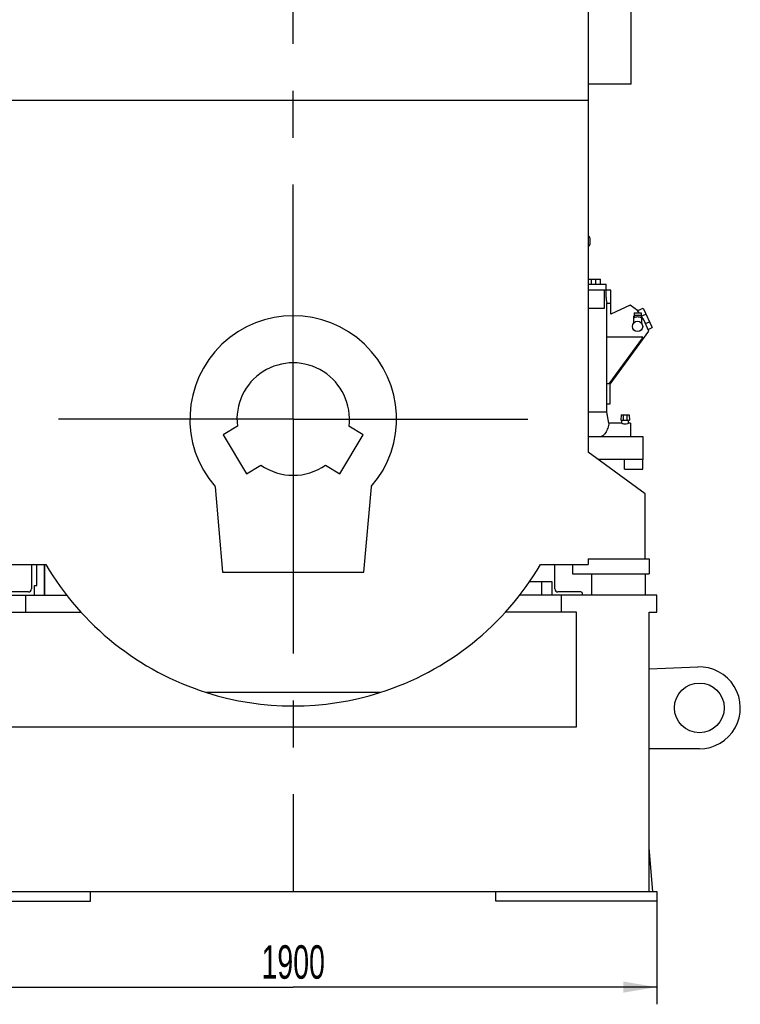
# Model space of a CAD drawing. Header units: millimetres. Extents: x 0 to 1189, y 0 to 841.
# Tile 18 of 147: x 171 to 247, y 207 to 310. Entities that reach past the tile are written whole.
import ezdxf
from ezdxf.enums import TextEntityAlignment as Align

# ---------------------------------------------------------------- set-up
doc = ezdxf.new("R2010")
doc.units = ezdxf.units.MM
doc.header["$LTSCALE"] = 65.395
doc.linetypes.add('CENTER', pattern=[0.6, 0.375, -0.075, 0.075, -0.075])
doc.layers.get('0').update_dxf_attribs({"linetype": 'CONTINUOUS'})
for name, color, linetype in [('0006_725700_27_SIMPLE1_X_PBL519', 7, 'CONTINUOUS'), ('25007_040000_IMO-2_SKL_PBL561', 7, 'CONTINUOUS'), ('25007_040000_IMO-2_SKL_PBL562', 7, 'CONTINUOUS'), ('25007_040000_IMO-2_SKL_PBL564', 7, 'CONTINUOUS'), ('25007_040000_IMO-2_SKL_PBL565', 7, 'CONTINUOUS'), ('25007_040000_IMO-2_SKL_PBL566', 7, 'CONTINUOUS'), ('25007_040000_IMO-2_SKL_PBL567', 7, 'CONTINUOUS'), ('25007_040000_TLKGS_KS_V_ABL510', 7, 'CONTINUOUS'), ('25007_041000_TLKGS_KS_V_ABL511', 7, 'CONTINUOUS'), ('25007_060000_TLKGS_KGS_V_ABL506', 7, 'CONTINUOUS'), ('25007_061000_TLKGS_KGS_V_ABL507', 7, 'CONTINUOUS'), ('25087_000000_IMO-2_SKL_PBL523', 7, 'CONTINUOUS'), ('25087_000000_IMO-2_SKL_PBL554', 7, 'CONTINUOUS'), ('25087_000000_IMO-2_SKL_PBL557', 7, 'CONTINUOUS'), ('25087_000000_IMO-2_SKL_PBL559', 7, 'CONTINUOUS'), ('25087_000000_IMO-2_SKL_PBL560', 7, 'CONTINUOUS'), ('25087_000000_IMO-2_SKL_PBL568', 7, 'CONTINUOUS'), ('25087_000000_IMO-2_SKL_PBL570', 7, 'CONTINUOUS'), ('25087_030000_TLKGS_V_ABL498', 7, 'CONTINUOUS'), ('25087_100000_TLKGS_V_ABL550', 7, 'CONTINUOUS'), ('25087_700000_TLKGS_V_ABL499', 7, 'CONTINUOUS'), ('25087_800000_TLKGS_V_ABL555', 7, 'CONTINUOUS'), ('8M25C_GENSET_GENERATOR_ABL502', 7, 'CONTINUOUS'), ('8M25C_GENSET_SCHUTZHAUBE_ABL504', 7, 'CONTINUOUS'), ('rechts_3_VBL489', 7, 'CONTINUOUS')]:
    doc.layers.add(name, color=color, linetype=linetype)
doc.styles.get("Standard").update_dxf_attribs({"font": 'txt', "width": 0.6})
doc.dimstyles.new('DIMSTYLE_4', dxfattribs={"dimtxt": 3.5, "dimasz": 3.5, "dimexe": 1.8, "dimexo": 0, "dimgap": 0.875, "dimtad": 1, "dimlfac": 25, "dimdsep": 46, "dimtxsty": 'STANDARD', "dimblk": '_FILLED', "dimblk1": '_FILLED', "dimblk2": '_FILLED', "dimcen": 0.09, "dimadec": 0, "dimazin": 0, "dimtp": 1.2, "dimtm": 1.2, "dimtfac": 1, "dimtofl": 0, "dimtmove": 0, "dimatfit": 3, "dimldrblk": '_FILLED', "dimfxl": 1, "dimtolj": 1, "dimarcsym": 0})

# ---------------------------------------------------------------- blocks, each defined once
blk = doc.blocks.new('_FILLED')
at = {"color": 0, "linetype": 'BYBLOCK'}
blk.add_solid([(0, 0), (-1, 0.167), (-1, -0.167)], dxfattribs=at)
blk = doc.blocks.new('*D31')
at = {"color": 2, "linetype": 'CONTINUOUS'}
for p, q in [((162, 217.6), (162, 206.8)), ((238, 217.6), (238, 206.8)), ((162, 208.6), (200, 208.6)), ((238, 208.6), (200, 208.6))]:
    blk.add_line(p, q, dxfattribs=at)
at = {"color": 2, "linetype": 'CONTINUOUS', "xscale": 3.5, "yscale": 3.5, "zscale": 3.5, "rotation": 180}
blk.add_blockref('_FILLED', (162, 208.6), dxfattribs=at)
at = {"color": 2, "linetype": 'CONTINUOUS', "xscale": 3.5, "yscale": 3.5, "zscale": 3.5}
blk.add_blockref('_FILLED', (238, 208.6), dxfattribs=at)
at = {"color": 2, "linetype": 'CONTINUOUS', "width": 0.636905}
blk.add_text('1900', height=3.5, dxfattribs=at).set_placement((200, 209.475), align=Align.CENTER)
blk = doc.blocks.new('8M25C_GENSET_STD_GRUNDRAHMEN_T1_PBL491', base_point=(200, 233.6))
at = {"layer": '8M25C_GENSET_STD_GRUNDRAHMEN_T1_PBL491', "color": 7, "linetype": 'CONTINUOUS'}
for p, q in [((162, 249.6), (176.32, 249.6)), ((172, 249.6), (172, 247.8)), ((238, 249.6), (223.68, 249.6)), ((228, 249.6), (228, 247.8)), ((238, 247.8), (238, 249.6)), ((170.4, 247.8), (177.82, 247.8)), ((229.6, 247.8), (222.18, 247.8)), ((229.6, 235.8), (229.6, 247.8)), ((237.2, 247.8), (238, 247.8)), ((237.2, 218.6), (237.2, 247.8)), ((237.2, 241.87), (242.29, 242.08)), ((170.4, 235.8), (229.6, 235.8)), ((242.46, 233.52), (237.2, 233.52)), ((237.6, 218.6), (237.2, 223.17)), ((162, 218.6), (238, 218.6)), ((178.8, 217.6), (178.8, 218.6)), ((221.2, 217.6), (221.2, 218.6)), ((238, 218.6), (238, 217.6)), ((162, 217.6), (178.8, 217.6)), ((238, 217.6), (221.2, 217.6))]:
    blk.add_line(p, q, dxfattribs=at)
blk.add_circle((242.46, 237.8), 2.6, dxfattribs=at)
blk.add_arc((242.46, 237.8), 4.28, 270, 92.3124, dxfattribs=at)
blk = doc.blocks.new('25087_000000_IMO-2_SKL_PBL560', base_point=(200, 251.2))
at = {"layer": '25087_000000_IMO-2_SKL_PBL560', "color": 40, "linetype": 'CONTINUOUS'}
for p, q in [((174, 249.6), (174, 252.8)), ((226, 249.6), (226, 251))]:
    blk.add_line(p, q, dxfattribs=at)
blk = doc.blocks.new('8M25C_GENSET_STD_GRUNDRAHMEN_ABL490', base_point=(200, 235.2))
at = {"layer": '25087_000000_IMO-2_SKL_PBL560'}
blk.add_blockref('25087_000000_IMO-2_SKL_PBL560', (200, 251.2), dxfattribs=at)
at = {"layer": '8M25C_GENSET_STD_GRUNDRAHMEN_T1_PBL491'}
blk.add_blockref('8M25C_GENSET_STD_GRUNDRAHMEN_T1_PBL491', (200, 233.6), dxfattribs=at)
blk = doc.blocks.new('25087_000000_IMO-2_SKL_PBL568', base_point=(200, 251.2))
at = {"layer": '25087_000000_IMO-2_SKL_PBL568', "color": 40, "linetype": 'CONTINUOUS'}
for p, q in [((174, 249.6), (174, 252.8)), ((226, 249.6), (226, 251))]:
    blk.add_line(p, q, dxfattribs=at)
blk = doc.blocks.new('25087_727000_27_SIMPLE1_B_ABL500', base_point=(187.48, 307.39))
at = {"layer": '25087_000000_IMO-2_SKL_PBL568'}
blk.add_blockref('25087_000000_IMO-2_SKL_PBL568', (200, 251.2), dxfattribs=at)
blk = doc.blocks.new('25087_700000_TLKGS_V_ABL499', base_point=(187.48, 307.39))
at = {"layer": '25087_727000_27_SIMPLE1_B_ABL500'}
blk.add_blockref('25087_727000_27_SIMPLE1_B_ABL500', (187.48, 307.39), dxfattribs=at)
blk = doc.blocks.new('25087_111000_21_SIMPLE1_T1_A_PBL552', base_point=(200, 251.2))
at = {"layer": '25087_111000_21_SIMPLE1_T1_A_PBL552', "color": 7, "linetype": 'CONTINUOUS'}
for p, q in [((174, 252.8), (174, 249.6)), ((226, 249.6), (226, 251))]:
    blk.add_line(p, q, dxfattribs=at)
blk = doc.blocks.new('25087_000000_IMO-2_SKL_PBL554', base_point=(200, 251.2))
at = {"layer": '25087_000000_IMO-2_SKL_PBL554', "color": 40, "linetype": 'CONTINUOUS'}
for p, q in [((174, 249.6), (174, 252.8)), ((226, 249.6), (226, 251))]:
    blk.add_line(p, q, dxfattribs=at)
blk = doc.blocks.new('25087_111000_21_SIMPLE1_A_ABL551', base_point=(200, 251.2))
at = {"layer": '25087_000000_IMO-2_SKL_PBL554'}
blk.add_blockref('25087_000000_IMO-2_SKL_PBL554', (200, 251.2), dxfattribs=at)
at = {"layer": '25087_111000_21_SIMPLE1_T1_A_PBL552'}
blk.add_blockref('25087_111000_21_SIMPLE1_T1_A_PBL552', (200, 251.2), dxfattribs=at)
blk = doc.blocks.new('25087_000000_IMO-2_SKL_PBL559', base_point=(200, 251.2))
at = {"layer": '25087_000000_IMO-2_SKL_PBL559', "color": 40, "linetype": 'CONTINUOUS'}
for p, q in [((174, 249.6), (174, 252.8)), ((226, 249.6), (226, 251))]:
    blk.add_line(p, q, dxfattribs=at)
blk = doc.blocks.new('25087_111200_24_SIMPLE1_X_ABL558', base_point=(200, 251.2))
at = {"layer": '25087_000000_IMO-2_SKL_PBL559'}
blk.add_blockref('25087_000000_IMO-2_SKL_PBL559', (200, 251.2), dxfattribs=at)
blk = doc.blocks.new('25087_000000_IMO-2_SKL_PBL570', base_point=(200, 251.2))
at = {"layer": '25087_000000_IMO-2_SKL_PBL570', "color": 40, "linetype": 'CONTINUOUS'}
for p, q in [((174, 249.6), (174, 252.8)), ((226, 249.6), (226, 251))]:
    blk.add_line(p, q, dxfattribs=at)
blk = doc.blocks.new('25087_122000_01_SIMPLE1_D_ABL569', base_point=(200, 251.2))
at = {"layer": '25087_000000_IMO-2_SKL_PBL570'}
blk.add_blockref('25087_000000_IMO-2_SKL_PBL570', (200, 251.2), dxfattribs=at)
blk = doc.blocks.new('25087_100000_TLKGS_V_ABL550', base_point=(200, 251.2))
at = {"layer": '25087_111000_21_SIMPLE1_A_ABL551'}
blk.add_blockref('25087_111000_21_SIMPLE1_A_ABL551', (200, 251.2), dxfattribs=at)
at = {"layer": '25087_111200_24_SIMPLE1_X_ABL558'}
blk.add_blockref('25087_111200_24_SIMPLE1_X_ABL558', (200, 251.2), dxfattribs=at)
at = {"layer": '25087_122000_01_SIMPLE1_D_ABL569'}
blk.add_blockref('25087_122000_01_SIMPLE1_D_ABL569', (200, 251.2), dxfattribs=at)
blk = doc.blocks.new('25087_000000_IMO-2_SKL_PBL557', base_point=(200, 251.2))
at = {"layer": '25087_000000_IMO-2_SKL_PBL557', "color": 40, "linetype": 'CONTINUOUS'}
for p, q in [((174, 249.6), (174, 252.8)), ((226, 249.6), (226, 251))]:
    blk.add_line(p, q, dxfattribs=at)
blk = doc.blocks.new('25087_832000_02_SIMPLE1_B_ABL556', base_point=(200, 251.2))
at = {"layer": '25087_000000_IMO-2_SKL_PBL557'}
blk.add_blockref('25087_000000_IMO-2_SKL_PBL557', (200, 251.2), dxfattribs=at)
blk = doc.blocks.new('25087_800000_TLKGS_V_ABL555', base_point=(200, 251.2))
at = {"layer": '25087_832000_02_SIMPLE1_B_ABL556'}
blk.add_blockref('25087_832000_02_SIMPLE1_B_ABL556', (200, 251.2), dxfattribs=at)
blk = doc.blocks.new('25087_030000_TLKGS_V_ABL498', base_point=(187.4798, 307.393))
at = {"layer": '25087_100000_TLKGS_V_ABL550'}
blk.add_blockref('25087_100000_TLKGS_V_ABL550', (200, 251.2), dxfattribs=at)
at = {"layer": '25087_700000_TLKGS_V_ABL499'}
blk.add_blockref('25087_700000_TLKGS_V_ABL499', (187.4798, 307.393), dxfattribs=at)
at = {"layer": '25087_800000_TLKGS_V_ABL555'}
blk.add_blockref('25087_800000_TLKGS_V_ABL555', (200, 251.2), dxfattribs=at)
blk = doc.blocks.new('25007_766000_04_SIMPLE1_T2_X_PBL509', base_point=(235.6, 263.26))
at = {"layer": '25007_766000_04_SIMPLE1_T2_X_PBL509', "color": 7, "linetype": 'CONTINUOUS'}
for p, q in [((234.634, 262.76), (234.634, 263.76)), ((236.566, 262.76), (236.566, 263.76)), ((234.634, 262.76), (236.566, 262.76))]:
    blk.add_line(p, q, dxfattribs=at)
blk = doc.blocks.new('25007_766000_04_SIMPLE1_T1_X_PBL514', base_point=(234.18, 275.43))
at = {"layer": '25007_766000_04_SIMPLE1_T1_X_PBL514', "color": 7, "linetype": 'CONTINUOUS'}
for p, q in [((230.84, 287.1), (230.89, 287.1)), ((230.84, 286.1), (230.89, 286.1)), ((230.84, 282.62), (232.13, 282.62)), ((231.2, 282.12), (231.2, 282.62)), ((231.65, 282.12), (231.65, 282.62)), ((232.13, 282.12), (232.13, 282.62)), ((230.84, 282.12), (232.72, 282.12)), ((233.2, 281.48), (230.84, 281.48)), ((232.5, 281.48), (232.5, 279.56)), ((232.7, 281.48), (232.7, 280.76)), ((232.72, 281.48), (232.72, 282.12)), ((233.2, 278.97), (233.2, 281.48)), ((232.8, 280.12), (233.2, 280.12)), ((232.8, 268.71), (232.8, 280.12)), ((232.5, 279.56), (230.84, 279.56)), ((235.23, 279.91), (233.2, 278.97)), ((236.01, 279.37), (235.23, 279.91)), ((235.64, 279.11), (236.36, 279.11)), ((235.64, 279.11), (235.64, 278.58)), ((236.17, 279.11), (236.01, 279.37)), ((236.03, 279.34), (236.57, 279.59)), ((236.36, 279.11), (236.36, 278.58)), ((236.57, 279.59), (237.52, 277.56)), ((235.59, 278.75), (235.64, 278.75)), ((235.59, 278.75), (235.59, 278.06)), ((235.59, 278.06), (235.6, 278.06)), ((235.64, 278.85), (236.36, 278.85)), ((236.41, 278.75), (236.36, 278.82)), ((236.41, 278.75), (236.36, 278.75)), ((236.39, 278.77), (236.86, 278.98)), ((236.41, 278.06), (236.4, 278.06)), ((236.41, 278.75), (236.41, 278.06)), ((236.64, 278.39), (236.41, 278.74)), ((237.19, 277.21), (236.64, 278.39)), ((236.83, 277.98), (237.24, 278.17)), ((233.12, 271.66), (237.19, 277.21)), ((237.11, 277.37), (237.52, 277.56)), ((232.8, 276.61), (236.45, 276.61)), ((236.51, 276.48), (233, 271.7)), ((233, 271.7), (232.8, 271.7)), ((233.12, 269.6), (233.12, 271.66)), ((232.8, 269.6), (233.12, 269.6)), ((232.8, 268.71), (230.84, 268.71)), ((233, 267.58), (232.8, 268.71)), ((233, 267.58), (232.83, 268.54)), ((234.28, 268.44), (234.26, 267.88)), ((234.26, 267.88), (235.14, 267.88)), ((234.28, 268.44), (235.12, 268.44)), ((234.36, 267.58), (234.36, 267.88)), ((234.48, 268.44), (234.48, 267.88)), ((234.92, 267.88), (234.92, 268.44)), ((235.04, 267.58), (235.04, 267.88)), ((235.12, 268.44), (235.14, 267.88)), ((234.36, 267.58), (233, 267.58)), ((235.25, 267.58), (235.04, 267.58)), ((235.25, 267.58), (235.25, 266.16)), ((236.6, 266.16), (230.84, 266.16)), ((236.6, 263.76), (236.6, 266.16)), ((236.6, 263.76), (231.9, 263.76))]:
    blk.add_line(p, q, dxfattribs=at)
blk.add_circle((236, 277.69), 0.54, dxfattribs=at)
blk.add_arc((236.45, 276.53), 0.0806, 323.7126, 90, dxfattribs=at)
blk.add_ellipse((236, 278.49), major_axis=(0.41, 0), ratio=0.466669, start_param=0.499027, end_param=2.642566, dxfattribs=at)
for points, knots in [([(230.89, 287.1), (230.89, 287.1), (230.87, 287.09), (230.85, 287.08), (230.84, 287.07)], [0, 0, 0, 0, 0.223913, 1, 1, 1, 1]), ([(230.89, 286.1), (230.92, 286.1), (230.96, 286.13), (230.99, 286.18), (231.02, 286.27), (231.05, 286.41), (231.06, 286.6), (231.05, 286.78), (231.02, 286.92), (230.99, 287.01), (230.96, 287.06), (230.92, 287.1), (230.89, 287.1)], [0, 0, 0, 0, 0.066155, 0.115182, 0.175804, 0.32624, 0.5, 0.67376, 0.824196, 0.884818, 0.933845, 1, 1, 1, 1]), ([(230.84, 286.12), (230.84, 286.12), (230.86, 286.11), (230.88, 286.1), (230.89, 286.1)], [0, 0, 0, 0, 0.290215, 1, 1, 1, 1]), ([(232.7, 280.76), (232.7, 280.73), (232.71, 280.62), (232.72, 280.51), (232.73, 280.42)], [0, 0, 0, 0, 0.262146, 1, 1, 1, 1]), ([(232.73, 280.42), (232.74, 280.38), (232.75, 280.31), (232.78, 280.21), (232.79, 280.15), (232.8, 280.12), (232.8, 280.12)], [0, 0, 0, 0, 0.407703, 0.724184, 0.927258, 1, 1, 1, 1]), ([(233, 267.58), (232.99, 267.5), (232.94, 267.23), (232.81, 266.8), (232.54, 266.38), (232.3, 266.21), (232.2, 266.16)], [0, 0, 0, 0, 0.148392, 0.480832, 0.805459, 1, 1, 1, 1]), ([(234.36, 267.58), (234.39, 267.56), (234.5, 267.52), (234.7, 267.48), (234.9, 267.52), (235.01, 267.56), (235.04, 267.58)], [0, 0, 0, 0, 0.153467, 0.500002, 0.846533, 1, 1, 1, 1])]:
    blk.add_open_spline(points, degree=3, knots=knots, dxfattribs=at)
blk = doc.blocks.new('25007_766000_04_SIMPLE1_X_ABL508', base_point=(235.6, 263.26))
at = {"layer": '25007_766000_04_SIMPLE1_T1_X_PBL514'}
blk.add_blockref('25007_766000_04_SIMPLE1_T1_X_PBL514', (234.18, 275.43), dxfattribs=at)
at = {"layer": '25007_766000_04_SIMPLE1_T2_X_PBL509'}
blk.add_blockref('25007_766000_04_SIMPLE1_T2_X_PBL509', (235.6, 263.26), dxfattribs=at)
blk = doc.blocks.new('25007_061000_TLKGS_KGS_V_ABL507', base_point=(163.07, 277.19))
at = {"layer": '25007_766000_04_SIMPLE1_X_ABL508'}
blk.add_blockref('25007_766000_04_SIMPLE1_X_ABL508', (235.6, 263.26), dxfattribs=at)
blk = doc.blocks.new('0006_725700_27_SIMPLE1_X_PBL519', base_point=(154.91, 284.04))
at = {"layer": '0006_725700_27_SIMPLE1_X_PBL519', "color": 7, "linetype": 'CONTINUOUS'}
for p, q in [((155.6, 289.46), (156.6, 289.46)), ((156.44, 289.46), (156.44, 289.46)), ((156.44, 289.46), (156.6, 289.46)), ((155.49, 289.33), (154.36, 289.27)), ((154.36, 289.27), (154.36, 288.74)), ((154.36, 289.27), (156.6, 289.27)), ((156.6, 288.58), (154.52, 288.58)), ((156.44, 279.18), (156.44, 288.58)), ((153.2, 286.62), (153.15, 285.49)), ((153.2, 286.62), (153.2, 278.62)), ((153.74, 286.62), (153.2, 286.62)), ((153.9, 286.46), (153.9, 278.78)), ((156.6, 286.54), (156.44, 286.54)), ((153.02, 285.38), (153.02, 279.86)), ((153.9, 284.54), (156.44, 284.54)), ((153.9, 280.7), (156.44, 280.7)), ((153.2, 278.62), (153.15, 279.74)), ((153.74, 278.62), (153.2, 278.62))]:
    blk.add_line(p, q, dxfattribs=at)
for centre, radius, start, end in [((155.48, 289.45), 0.12, 272.9998, 1.9429), ((154.52, 288.74), 0.16, 180, 270), ((153.74, 286.46), 0.16, 0, 90), ((153.03, 285.5), 0.12, 267.0746, 357), ((153.03, 279.74), 0.12, 3, 92.9254), ((156.92, 279.18), 0.48, 180, 230.6958), ((153.74, 278.78), 0.16, 270, 360)]:
    blk.add_arc(centre, radius, start, end, dxfattribs=at)
blk = doc.blocks.new('25007_833200_01_SIMPLE1_T1_X_PBL522', base_point=(152.54, 282.6184))
at = {"layer": '25007_833200_01_SIMPLE1_T1_X_PBL522', "color": 7, "linetype": 'CONTINUOUS'}
for p, q in [((152.14, 286.6184), (152.14, 278.6184)), ((152.14, 286.6184), (152.94, 286.6184)), ((152.94, 286.6184), (152.94, 278.6184)), ((152.14, 278.6184), (152.94, 278.6184))]:
    blk.add_line(p, q, dxfattribs=at)
blk = doc.blocks.new('25007_833200_01_SIMPLE1_T3_X_PBL526', base_point=(155.63, 290.04))
at = {"layer": '25007_833200_01_SIMPLE1_T3_X_PBL526', "color": 7, "linetype": 'CONTINUOUS'}
for p, q in [((154.66, 290.5), (154.66, 290.54)), ((154.66, 290.54), (154.7, 290.54)), ((154.66, 289.54), (154.66, 289.7)), ((154.66, 289.54), (156.6, 289.54))]:
    blk.add_line(p, q, dxfattribs=at)
blk = doc.blocks.new('25007_833200_01_SIMPLE1_X_ABL518', base_point=(154.53, 284.58))
at = {"layer": '0006_725700_27_SIMPLE1_X_PBL519'}
blk.add_blockref('0006_725700_27_SIMPLE1_X_PBL519', (154.91, 284.04), dxfattribs=at)
at = {"layer": '25007_833200_01_SIMPLE1_T1_X_PBL522'}
blk.add_blockref('25007_833200_01_SIMPLE1_T1_X_PBL522', (152.54, 282.62), dxfattribs=at)
at = {"layer": '25007_833200_01_SIMPLE1_T3_X_PBL526'}
blk.add_blockref('25007_833200_01_SIMPLE1_T3_X_PBL526', (155.63, 290.04), dxfattribs=at)
blk = doc.blocks.new('25007_833000_15_SIMPLE1_T9_D_PBL525', base_point=(157.37, 290.1))
at = {"layer": '25007_833000_15_SIMPLE1_T9_D_PBL525', "color": 7, "linetype": 'CONTINUOUS'}
for p, q in [((154.66, 290.5), (154.66, 289.7)), ((160.09, 290.5), (154.66, 290.5)), ((159.1, 289.7), (154.66, 289.7))]:
    blk.add_line(p, q, dxfattribs=at)
blk = doc.blocks.new('25007_833000_15_SIMPLE1_T5_D_PBL527', base_point=(159.31, 300.68))
at = {"layer": '25007_833000_15_SIMPLE1_T5_D_PBL527', "color": 7, "linetype": 'CONTINUOUS'}
for p, q in [((162.76, 310.2), (162.76, 310.23)), ((163.96, 310.2), (163.96, 310.77)), ((156.64, 307.34), (156.64, 302.99)), ((162.76, 307.16), (162.12, 307.8)), ((162.76, 306.86), (162.76, 307.8)), ((163.96, 307.46), (162.76, 307.46)), ((163.96, 306.86), (162.76, 306.86)), ((163.96, 306.86), (163.96, 307.8)), ((160.08, 305.7), (160.08, 293.66)), ((156.64, 302.99), (156.64, 297.62)), ((155.76, 297.62), (155.76, 296.34)), ((156.64, 297.62), (155.76, 297.62)), ((156.64, 296.34), (155.76, 296.34)), ((156.64, 296.34), (156.64, 294.82)), ((155.76, 294.82), (155.76, 293.54)), ((156.64, 294.82), (155.76, 294.82)), ((156, 293.54), (155.76, 293.54)), ((156, 293.02), (156, 293.57)), ((156.65, 293.57), (156, 293.57)), ((156.65, 293.57), (156.65, 291.78)), ((158.16, 291.78), (158.16, 293.67)), ((158.56, 291.78), (158.56, 293.67)), ((160.07, 293.67), (160.07, 291.78)), ((160.07, 293.67), (161.4, 292.34)), ((154.76, 291.78), (156, 293.02)), ((154.66, 290.58), (154.66, 291.78)), ((154.66, 291.78), (161.4, 291.78)), ((154.66, 290.58), (160.32, 290.58))]:
    blk.add_line(p, q, dxfattribs=at)
blk.add_ellipse((158.36, 295.37), major_axis=(1.72, 0), ratio=0.996169, start_param=-1.687339, end_param=-1.454254, dxfattribs=at)
for points, knots in [([(157.42, 309.66), (157.17, 309.33), (156.78, 308.58), (156.64, 307.75), (156.64, 307.34)], [0, 0, 0, 0, 0.501656, 1, 1, 1, 1]), ([(156.76, 296.98), (156.76, 297.13), (156.73, 297.35), (156.66, 297.56), (156.64, 297.62)], [0, 0, 0, 0, 0.698565, 1, 1, 1, 1]), ([(156.64, 296.34), (156.66, 296.4), (156.73, 296.61), (156.76, 296.83), (156.76, 296.98)], [0, 0, 0, 0, 0.301435, 1, 1, 1, 1]), ([(156.76, 294.18), (156.76, 294.33), (156.73, 294.55), (156.66, 294.76), (156.64, 294.82)], [0, 0, 0, 0, 0.698565, 1, 1, 1, 1]), ([(156.65, 293.57), (156.66, 293.6), (156.73, 293.8), (156.76, 294.01), (156.76, 294.18)], [0, 0, 0, 0, 0.155107, 1, 1, 1, 1])]:
    blk.add_open_spline(points, degree=3, knots=knots, dxfattribs=at)
blk = doc.blocks.new('25007_833000_15_SIMPLE1_T8_D_PBL539', base_point=(159.36, 298.42))
at = {"layer": '25007_833000_15_SIMPLE1_T8_D_PBL539', "color": 7, "linetype": 'CONTINUOUS'}
for p, q in [((161.66, 303.87), (162.76, 304.97)), ((162.76, 302.72), (162.76, 305.06)), ((163.6, 305.06), (162.76, 305.06)), ((161.67, 303.88), (161.16, 303.88)), ((161.66, 303.87), (162.76, 303.87)), ((163.44, 304.46), (162.76, 304.46)), ((163.96, 304.46), (163.73, 304.46)), ((163.96, 302.96), (163.96, 304.56)), ((161.4, 300.44), (161.16, 300.44)), ((160.08, 293.67), (161.4, 292.35)), ((154.75, 291.78), (156, 293.02))]:
    blk.add_line(p, q, dxfattribs=at)
blk.add_arc((161.16, 298.19), 5.69, 89.9759, 100.9391, dxfattribs=at)
blk.add_open_spline([(161.16, 300.44), (160.92, 300.44), (160.58, 300.39), (160.23, 300.23), (160.11, 300.15), (160.08, 300.11)], degree=3, knots=[0, 0, 0, 0, 0.629965, 0.863321, 1, 1, 1, 1], dxfattribs=at)
blk = doc.blocks.new('25007_833000_15_SIMPLE1_T6_D_PBL544', base_point=(160.55, 309.35))
at = {"layer": '25007_833000_15_SIMPLE1_T6_D_PBL544', "color": 7, "linetype": 'CONTINUOUS'}
for p, q in [((164.04, 311.74), (164.04, 311.12)), ((163.37, 310.33), (162.61, 310.2)), ((159.8, 309.73), (158.97, 309.59)), ((162.76, 306.95), (161.92, 307.8))]:
    blk.add_line(p, q, dxfattribs=at)
for centre, radius, start, end in [((163.24, 311.12), 0.8, 279.5104, 360), ((159.45, 311.35), 2.86, 213.4638, 221.0387)]:
    blk.add_arc(centre, radius, start, end, dxfattribs=at)
blk = doc.blocks.new('25007_833000_15_SIMPLE1_T7_D_PBL572', base_point=(160.3, 313.38))
at = {"layer": '25007_833000_15_SIMPLE1_T7_D_PBL572', "color": 7, "linetype": 'CONTINUOUS'}
for p, q in [((158.36, 314.74), (158.99, 314.74)), ((158.36, 311.74), (159.8, 311.74)), ((160.4, 311.74), (164.19, 311.74))]:
    blk.add_line(p, q, dxfattribs=at)
for radius, start, end in [(3.7, 121.8151, 292.468), (1.5, 90, 270), (3.7, 303.9184, 334.7607)]:
    blk.add_arc((158.36, 313.24), radius, start, end, dxfattribs=at)
blk = doc.blocks.new('25007_833000_15_SIMPLE1_D_ABL524', base_point=(159.42, 303.32))
at = {"layer": '25007_833000_15_SIMPLE1_T5_D_PBL527'}
blk.add_blockref('25007_833000_15_SIMPLE1_T5_D_PBL527', (159.31, 300.68), dxfattribs=at)
at = {"layer": '25007_833000_15_SIMPLE1_T6_D_PBL544'}
blk.add_blockref('25007_833000_15_SIMPLE1_T6_D_PBL544', (160.55, 309.35), dxfattribs=at)
at = {"layer": '25007_833000_15_SIMPLE1_T7_D_PBL572'}
blk.add_blockref('25007_833000_15_SIMPLE1_T7_D_PBL572', (160.3, 313.38), dxfattribs=at)
at = {"layer": '25007_833000_15_SIMPLE1_T8_D_PBL539'}
blk.add_blockref('25007_833000_15_SIMPLE1_T8_D_PBL539', (159.36, 298.42), dxfattribs=at)
at = {"layer": '25007_833000_15_SIMPLE1_T9_D_PBL525'}
blk.add_blockref('25007_833000_15_SIMPLE1_T9_D_PBL525', (157.37, 290.1), dxfattribs=at)
blk = doc.blocks.new('25007_725500_29_SIMPLE1_T1_X_PBL538', base_point=(196.53, 350.38))
at = {"layer": '25007_725500_29_SIMPLE1_T1_X_PBL538', "color": 7, "linetype": 'CONTINUOUS'}
for p, q in [((196.82, 341.44), (196.82, 359.4)), ((196.82, 359.4), (208.1, 359.4)), ((208.1, 341.44), (208.1, 359.4)), ((185.62, 349.15), (185.62, 355.6)), ((185.62, 355.6), (187.08, 355.6)), ((191.7, 355.6), (195.62, 355.6)), ((195.62, 341.36), (195.62, 355.6)), ((195.62, 354.4), (196.82, 354.4)), ((184.96, 351.21), (185.62, 352.24))]:
    blk.add_line(p, q, dxfattribs=at)
for points in [[(189.39, 357.01), (189.09, 356.99), (188.8, 356.94), (188.51, 356.85), (188.24, 356.74), (187.97, 356.59), (187.85, 356.5), (187.62, 356.31), (187.41, 356.1), (187.23, 355.86), (187.07, 355.59)], [(191.73, 355.56), (191.71, 355.59), (191.62, 355.75), (191.51, 355.92), (191.37, 356.09), (191.21, 356.26), (191.12, 356.35), (190.91, 356.52), (190.66, 356.67), (190.39, 356.8), (190.11, 356.9), (189.82, 356.97), (189.53, 357), (189.39, 357.01)]]:
    blk.add_lwpolyline(points, dxfattribs=at)
blk.add_arc((-97.31, 323.06), 290.83, 3.6062, 4.2439, dxfattribs=at)
for points, knots in [([(187.07, 355.59), (187.06, 355.58), (187.06, 355.52), (187.05, 355.42), (187.05, 355.26), (187.04, 355.05), (187.04, 354.79), (187.04, 354.34), (187.05, 353.67), (187.06, 352.74), (187.08, 351.64), (187.09, 350.42), (187.1, 349.55), (187.1, 349.1)], [0, 0, 0, 0, 0.008298, 0.024634, 0.049039, 0.081418, 0.121624, 0.169463, 0.287081, 0.431989, 0.601372, 0.791942, 1, 1, 1, 1]), ([(192.72, 344.59), (192.67, 345.26), (192.57, 346.59), (192.43, 348.53), (192.29, 350.33), (192.16, 351.94), (192.06, 353.13), (191.98, 353.94), (191.93, 354.43), (191.87, 354.84), (191.83, 355.16), (191.78, 355.39), (191.75, 355.51), (191.73, 355.56)], [0, 0, 0, 0, 0.184423, 0.362602, 0.528456, 0.676319, 0.801136, 0.853536, 0.898651, 0.936102, 0.965588, 0.986902, 1, 1, 1, 1])]:
    blk.add_open_spline(points, degree=3, knots=knots, dxfattribs=at)
blk = doc.blocks.new('25007_725500_29_SIMPLE1_X#AF1_ABL537', base_point=(196.53, 350.38))
at = {"layer": '25007_725500_29_SIMPLE1_T1_X_PBL538'}
blk.add_blockref('25007_725500_29_SIMPLE1_T1_X_PBL538', (196.53, 350.38), dxfattribs=at)
blk = doc.blocks.new('25007_728000_05_SIMPLE1_T2_F_PBL546', base_point=(166.28, 307.04))
at = {"layer": '25007_728000_05_SIMPLE1_T2_F_PBL546', "color": 7, "linetype": 'CONTINUOUS'}
for p, q in [((164.04, 311.12), (164.04, 310.2)), ((164.04, 307.8), (164.04, 306.88)), ((164.04, 307.68), (164.68, 307.68)), ((164.04, 306.88), (164.68, 306.88)), ((164.04, 304.56), (164.04, 302.96)), ((164.04, 304.24), (164.4, 304.24)), ((168.52, 303.04), (168.52, 302.96))]:
    blk.add_line(p, q, dxfattribs=at)
blk = doc.blocks.new('25007_728000_05_SIMPLE1_F_ABL545', base_point=(166.28, 307.04))
at = {"layer": '25007_728000_05_SIMPLE1_T2_F_PBL546'}
blk.add_blockref('25007_728000_05_SIMPLE1_T2_F_PBL546', (166.28, 307.04), dxfattribs=at)
blk = doc.blocks.new('25007_062000_TLKGS_KGS_TL_V_ABL517', base_point=(180.12, 319.01))
at = {"layer": '25007_725500_29_SIMPLE1_X#AF1_ABL537'}
blk.add_blockref('25007_725500_29_SIMPLE1_X#AF1_ABL537', (196.53, 350.38), dxfattribs=at)
at = {"layer": '25007_728000_05_SIMPLE1_F_ABL545'}
blk.add_blockref('25007_728000_05_SIMPLE1_F_ABL545', (166.28, 307.04), dxfattribs=at)
at = {"layer": '25007_833000_15_SIMPLE1_D_ABL524'}
blk.add_blockref('25007_833000_15_SIMPLE1_D_ABL524', (159.42, 303.32), dxfattribs=at)
at = {"layer": '25007_833200_01_SIMPLE1_X_ABL518'}
blk.add_blockref('25007_833200_01_SIMPLE1_X_ABL518', (154.53, 284.58), dxfattribs=at)
blk = doc.blocks.new('25007_060000_TLKGS_KGS_V_ABL506', base_point=(180.12, 311.2))
at = {"layer": '25007_061000_TLKGS_KGS_V_ABL507'}
blk.add_blockref('25007_061000_TLKGS_KGS_V_ABL507', (163.07, 277.19), dxfattribs=at)
at = {"layer": '25007_062000_TLKGS_KGS_TL_V_ABL517'}
blk.add_blockref('25007_062000_TLKGS_KGS_TL_V_ABL517', (180.12, 319.01), dxfattribs=at)
blk = doc.blocks.new('25007_733000_05_SIMPLE1_T1_A_PBL513', base_point=(167.8, 275.62))
at = {"layer": '25007_733000_05_SIMPLE1_T1_A_PBL513', "color": 7, "linetype": 'CONTINUOUS'}
for p, q in [((168.12, 287.06), (168.26, 288.06)), ((169.16, 288.06), (168.26, 288.06)), ((167.18, 286.37), (167.18, 287.06)), ((169.16, 287.06), (167.18, 287.06)), ((167.14, 285.9), (167.14, 281.22)), ((167.14, 285.9), (167.54, 285.9)), ((167.54, 285.9), (167.54, 281.22)), ((167.3, 280.42), (166.96, 280.42)), ((166.96, 279.98), (166.96, 280.42)), ((167.18, 280.42), (167.18, 280.84)), ((167.44, 280.12), (169.16, 277.14)), ((169.16, 280.42), (167.74, 280.42)), ((167.79, 280.32), (169.16, 277.94)), ((163.3, 279.54), (165.56, 279.54)), ((163.3, 279.54), (163.3, 276.3)), ((167.41, 279.54), (165.56, 279.54)), ((165.56, 279.54), (165.56, 276.3)), ((167.52, 279.98), (166.26, 279.98)), ((166.26, 279.54), (166.26, 279.98)), ((167.41, 279.54), (167.41, 279.14)), ((168, 279.14), (167.41, 279.14)), ((169.16, 279.98), (167.98, 279.98)), ((169.16, 279.14), (168.47, 279.14)), ((169.04, 279.14), (169.04, 278.14)), ((169.04, 277.34), (169.04, 276.3)), ((169.1, 277.44), (169.16, 277.47)), ((169.16, 277.34), (169.1, 277.44)), ((169.04, 276.3), (163.3, 276.3)), ((164.5, 266.3), (164.5, 276.3)), ((169.16, 276.3), (169.04, 276.3)), ((169.16, 267.3), (167.3, 267.3)), ((169.16, 266.3), (164.5, 266.3)), ((165.9, 265.6), (165.9, 266.3)), ((168.7, 265.6), (168.7, 266.3)), ((168.7, 265.6), (165.9, 265.6)), ((166.46, 264.6), (166.46, 265.6)), ((168.14, 264.6), (168.14, 265.6)), ((168.73, 264.22), (163.82, 264.22)), ((165.12, 264.22), (166.46, 264.6)), ((168.14, 264.6), (166.46, 264.6)), ((168.94, 264.37), (168.14, 264.6)), ((167.3, 263.18), (163.82, 263.18))]:
    blk.add_line(p, q, dxfattribs=at)
for centre, radius, start, end in [((167.34, 286.12), 0.3, 311.8103, 228.1897), ((169.34, 281.22), 2.2, 180, 210), ((169.34, 281.22), 1.8, 180, 210), ((169.1, 277.64), 0.2, 73.4953, 270), ((172.3, 272.1), 5.16, 127.5145, 232.4855), ((172.3, 272.1), 3.4, 157.2653, 202.7347), ((163.82, 263.7), 0.52, 90, 270)]:
    blk.add_arc(centre, radius, start, end, dxfattribs=at)
blk = doc.blocks.new('25007_040000_IMO-2_SKL_PBL567', base_point=(200, 251.2))
at = {"layer": '25007_040000_IMO-2_SKL_PBL567', "color": 40, "linetype": 'CONTINUOUS'}
for p, q in [((174, 249.6), (174, 252.8)), ((226, 249.6), (226, 251))]:
    blk.add_line(p, q, dxfattribs=at)
blk = doc.blocks.new('25007_733000_05_SIMPLE1_A_ABL512', base_point=(194.65, 268.83))
at = {"layer": '25007_040000_IMO-2_SKL_PBL567'}
blk.add_blockref('25007_040000_IMO-2_SKL_PBL567', (200, 251.2), dxfattribs=at)
at = {"layer": '25007_733000_05_SIMPLE1_T1_A_PBL513'}
blk.add_blockref('25007_733000_05_SIMPLE1_T1_A_PBL513', (167.8, 275.62), dxfattribs=at)
blk = doc.blocks.new('25007_884500_28_SIMPLE1_T3_X_PBL541', base_point=(165.28, 294.72))
at = {"layer": '25007_884500_28_SIMPLE1_T3_X_PBL541', "color": 7, "linetype": 'CONTINUOUS'}
for p, q in [((161.4, 302.72), (161.4, 286.72)), ((169.16, 302.72), (161.4, 302.72)), ((161.4, 286.72), (167.182, 286.72))]:
    blk.add_line(p, q, dxfattribs=at)
blk = doc.blocks.new('25007_884500_28_SIMPLE1_T1_X_PBL542', base_point=(165.27, 285.04))
at = {"layer": '25007_884500_28_SIMPLE1_T1_X_PBL542', "color": 7, "linetype": 'CONTINUOUS'}
for p, q in [((163.6, 286.48), (163.6, 286.72)), ((163.6, 286.48), (167.18, 286.48)), ((163.36, 286.04), (163.36, 285.28)), ((163.6, 286.04), (163.36, 286.04)), ((163.6, 285.28), (163.6, 286.04)), ((164.4, 285.82), (164.4, 284.88)), ((164.4, 285.82), (166.2, 285.82)), ((163.6, 284.88), (163.6, 283.2)), ((163.6, 284.88), (167.14, 284.88)), ((163.6, 283.2), (167.14, 283.2))]:
    blk.add_line(p, q, dxfattribs=at)
for centre, radius, start, end in [((163.83, 286.88), 1.2, 298.4343, 340.5301), ((167.37, 286.88), 1.2, 199.4699, 225.211), ((164, 285.28), 0.64, 180, 231.095), ((164, 285.28), 0.4, 180, 270)]:
    blk.add_arc(centre, radius, start, end, dxfattribs=at)
blk = doc.blocks.new('25007_884500_28_SIMPLE1_T2_X_PBL543', base_point=(165.48, 304.48))
at = {"layer": '25007_884500_28_SIMPLE1_T2_X_PBL543', "color": 7, "linetype": 'CONTINUOUS'}
for p, q in [((163.6, 305.04), (163.6, 304.56)), ((163.36, 303.4), (163.36, 304.16)), ((163.6, 304.56), (164.68, 304.56)), ((163.6, 304.16), (163.6, 303.4)), ((164.4, 303.62), (164.4, 304.56)), ((163.6, 303.4), (163.36, 303.4)), ((163.6, 302.96), (163.6, 302.72)), ((167.6, 302.96), (163.6, 302.96)), ((164.68, 303.62), (164.4, 303.62)), ((167.6, 302.96), (167.6, 302.72))]:
    blk.add_line(p, q, dxfattribs=at)
for centre, radius, start, end in [((164.8, 305.04), 1.2, 95.7582, 180), ((164, 304.16), 0.64, 127.3896, 180), ((164, 304.16), 0.4, 89.9978, 180), ((163.83, 302.56), 1.2, 46.3773, 61.5657), ((163.83, 302.56), 1.2, 19.4699, 23.2415), ((167.37, 302.56), 1.2, 156.7585, 160.5301)]:
    blk.add_arc(centre, radius, start, end, dxfattribs=at)
blk = doc.blocks.new('25007_040000_IMO-2_SKL_PBL565', base_point=(200, 251.2))
at = {"layer": '25007_040000_IMO-2_SKL_PBL565', "color": 40, "linetype": 'CONTINUOUS'}
for p, q in [((174, 249.6), (174, 252.8)), ((226, 249.6), (226, 251))]:
    blk.add_line(p, q, dxfattribs=at)
blk = doc.blocks.new('25007_884500_28_SIMPLE1_X_ABL540', base_point=(193.7, 277.92))
at = {"layer": '25007_040000_IMO-2_SKL_PBL565'}
blk.add_blockref('25007_040000_IMO-2_SKL_PBL565', (200, 251.2), dxfattribs=at)
at = {"layer": '25007_884500_28_SIMPLE1_T1_X_PBL542'}
blk.add_blockref('25007_884500_28_SIMPLE1_T1_X_PBL542', (165.27, 285.04), dxfattribs=at)
at = {"layer": '25007_884500_28_SIMPLE1_T2_X_PBL543'}
blk.add_blockref('25007_884500_28_SIMPLE1_T2_X_PBL543', (165.48, 304.48), dxfattribs=at)
at = {"layer": '25007_884500_28_SIMPLE1_T3_X_PBL541'}
blk.add_blockref('25007_884500_28_SIMPLE1_T3_X_PBL541', (165.28, 294.72), dxfattribs=at)
blk = doc.blocks.new('25007_884500_26_SIMPLE1_T2_X_PBL548', base_point=(166.78, 304.27))
at = {"layer": '25007_884500_26_SIMPLE1_T2_X_PBL548', "color": 7, "linetype": 'CONTINUOUS'}
for p, q in [((164.4, 305.04), (164.4, 304.56)), ((164.4, 304.56), (164.68, 304.56)), ((165.2, 302.96), (165.2, 302.72)), ((169.16, 302.96), (165.2, 302.96))]:
    blk.add_line(p, q, dxfattribs=at)
for centre, start, end in [((165.6, 305.04), 140.0622, 180), ((165.23, 302.56), 19.4699, 23.2415), ((165.63, 302.56), 19.4699, 23.2415), ((169.17, 302.56), 156.7585, 160.5301)]:
    blk.add_arc(centre, 1.2, start, end, dxfattribs=at)
blk = doc.blocks.new('25007_884500_26_SIMPLE1_T1_X_PBL549', base_point=(166.19, 285.04))
at = {"layer": '25007_884500_26_SIMPLE1_T1_X_PBL549', "color": 7, "linetype": 'CONTINUOUS'}
for p, q in [((165.2, 286.48), (165.2, 286.72)), ((165.2, 286.48), (167.18, 286.48)), ((166.8, 285.82), (167.14, 285.82)), ((165.2, 284.88), (165.2, 283.2)), ((165.2, 284.88), (167.14, 284.88)), ((165.2, 283.2), (167.14, 283.2))]:
    blk.add_line(p, q, dxfattribs=at)
for centre, start in [((165.23, 286.88), 334.2204), ((165.63, 286.88), 314.789)]:
    blk.add_arc(centre, 1.2, start, 340.5301, dxfattribs=at)
blk = doc.blocks.new('25007_040000_IMO-2_SKL_PBL566', base_point=(200, 251.2))
at = {"layer": '25007_040000_IMO-2_SKL_PBL566', "color": 40, "linetype": 'CONTINUOUS'}
for p, q in [((174, 249.6), (174, 252.8)), ((226, 249.6), (226, 251))]:
    blk.add_line(p, q, dxfattribs=at)
blk = doc.blocks.new('25007_884500_26_SIMPLE1_X_ABL547', base_point=(195.2, 277.71))
at = {"layer": '25007_040000_IMO-2_SKL_PBL566'}
blk.add_blockref('25007_040000_IMO-2_SKL_PBL566', (200, 251.2), dxfattribs=at)
at = {"layer": '25007_884500_26_SIMPLE1_T1_X_PBL549'}
blk.add_blockref('25007_884500_26_SIMPLE1_T1_X_PBL549', (166.19, 285.04), dxfattribs=at)
at = {"layer": '25007_884500_26_SIMPLE1_T2_X_PBL548'}
blk.add_blockref('25007_884500_26_SIMPLE1_T2_X_PBL548', (166.78, 304.27), dxfattribs=at)
blk = doc.blocks.new('25007_040000_IMO-2_SKL_PBL564', base_point=(200, 251.2))
at = {"layer": '25007_040000_IMO-2_SKL_PBL564', "color": 40, "linetype": 'CONTINUOUS'}
for p, q in [((174, 249.6), (174, 252.8)), ((226, 249.6), (226, 251))]:
    blk.add_line(p, q, dxfattribs=at)
blk = doc.blocks.new('25007_731000_20_SIMPLE1_B_ABL563', base_point=(200, 251.2))
at = {"layer": '25007_040000_IMO-2_SKL_PBL564'}
blk.add_blockref('25007_040000_IMO-2_SKL_PBL564', (200, 251.2), dxfattribs=at)
blk = doc.blocks.new('25007_041000_TLKGS_KS_V_ABL511', base_point=(193.7, 277.92))
at = {"layer": '25007_731000_20_SIMPLE1_B_ABL563'}
blk.add_blockref('25007_731000_20_SIMPLE1_B_ABL563', (200, 251.2), dxfattribs=at)
at = {"layer": '25007_733000_05_SIMPLE1_A_ABL512'}
blk.add_blockref('25007_733000_05_SIMPLE1_A_ABL512', (194.65, 268.83), dxfattribs=at)
at = {"layer": '25007_884500_26_SIMPLE1_X_ABL547'}
blk.add_blockref('25007_884500_26_SIMPLE1_X_ABL547', (195.2, 277.71), dxfattribs=at)
at = {"layer": '25007_884500_28_SIMPLE1_X_ABL540'}
blk.add_blockref('25007_884500_28_SIMPLE1_X_ABL540', (193.7, 277.92), dxfattribs=at)
blk = doc.blocks.new('25007_040000_TLKGS_KS_V_ABL510', base_point=(193.7, 277.92))
at = {"layer": '25007_041000_TLKGS_KS_V_ABL511'}
blk.add_blockref('25007_041000_TLKGS_KS_V_ABL511', (193.7, 277.92), dxfattribs=at)
blk = doc.blocks.new('25087_000000_TLKGS_MARKETING_ABL497', base_point=(187.48, 307.39))
at = {"layer": '25007_040000_TLKGS_KS_V_ABL510'}
blk.add_blockref('25007_040000_TLKGS_KS_V_ABL510', (193.7, 277.92), dxfattribs=at)
at = {"layer": '25007_060000_TLKGS_KGS_V_ABL506'}
blk.add_blockref('25007_060000_TLKGS_KGS_V_ABL506', (180.12, 311.2), dxfattribs=at)
at = {"layer": '25087_030000_TLKGS_V_ABL498'}
blk.add_blockref('25087_030000_TLKGS_V_ABL498', (187.48, 307.39), dxfattribs=at)
blk = doc.blocks.new('8M25C_GENSET_GENERATOR_T1_PBL503', base_point=(198.5, 289.68))
at = {"layer": '8M25C_GENSET_GENERATOR_T1_PBL503', "color": 7, "linetype": 'CONTINUOUS'}
for p, q in [((235.32, 303.04), (235.32, 341.36)), ((230.84, 340), (230.84, 264.53)), ((235.32, 303.04), (230.84, 303.04)), ((169.16, 301.36), (230.84, 301.36)), ((194.17, 267.27), (192.67, 266.37)), ((207.33, 266.37), (205.83, 267.27)), ((192.67, 266.37), (195.12, 262.29)), ((204.88, 262.29), (207.33, 266.37)), ((236.8, 260.2), (230.84, 264.53)), ((195.12, 262.29), (196.62, 263.19)), ((203.38, 263.19), (204.88, 262.29)), ((191.83, 260.93), (192.62, 252)), ((207.38, 252), (208.17, 260.93)), ((236.8, 253.4), (236.8, 260.2)), ((230.84, 253.4), (237.2, 253.4)), ((230.84, 253.4), (230.84, 252.8)), ((237.2, 253.4), (237.2, 251.8)), ((169.16, 252.8), (174.14, 252.8)), ((225.86, 252.8), (230.84, 252.8)), ((229.2, 252.8), (229.2, 251.8)), ((192.62, 252), (207.38, 252)), ((229.2, 251.8), (237.2, 251.8)), ((231.2, 251.8), (231.2, 249.6)), ((236.8, 251.8), (236.8, 249.6)), ((209.06, 239.4), (190.94, 239.4))]:
    blk.add_line(p, q, dxfattribs=at)
for radius, start, end in [(10.8, 319.1311, 220.8689), (5.88, 352.8762, 187.1238), (5.88, 234.8762, 305.1238), (30, 210.4421, 252.4271), (30, 287.5729, 329.5579), (30, 252.4271, 287.5729)]:
    blk.add_arc((200, 268), radius, start, end, dxfattribs=at)
blk = doc.blocks.new('25007_040000_IMO-2_SKL_PBL562', base_point=(200, 251.2))
at = {"layer": '25007_040000_IMO-2_SKL_PBL562', "color": 40, "linetype": 'CONTINUOUS'}
for p, q in [((174, 249.6), (174, 252.8)), ((226, 249.6), (226, 251))]:
    blk.add_line(p, q, dxfattribs=at)
blk = doc.blocks.new('8M25C_GENSET_GENERATOR_ABL502', base_point=(198.5, 289.68))
at = {"layer": '25007_040000_IMO-2_SKL_PBL562'}
blk.add_blockref('25007_040000_IMO-2_SKL_PBL562', (200, 251.2), dxfattribs=at)
at = {"layer": '8M25C_GENSET_GENERATOR_T1_PBL503'}
blk.add_blockref('8M25C_GENSET_GENERATOR_T1_PBL503', (198.5, 289.68), dxfattribs=at)
blk = doc.blocks.new('8M25C_GENSET_SCHUTZHAUBE_T1_PBL505', base_point=(200, 251.2))
at = {"layer": '8M25C_GENSET_SCHUTZHAUBE_T1_PBL505', "color": 7, "linetype": 'CONTINUOUS'}
for p, q in [((172.64, 252.64), (172.64, 250.24)), ((173.2, 250.6), (173.2, 252.8)), ((227.36, 250.24), (227.36, 252.64)), ((172.96, 250.6), (173.2, 250.6)), ((172.96, 249.6), (172.96, 250.6)), ((224.71, 251), (227.04, 251)), ((227.04, 251), (227.04, 249.6)), ((169.76, 249.76), (169.76, 249.6)), ((172.32, 249.92), (169.92, 249.92)), ((230.08, 249.92), (227.68, 249.92)), ((230.24, 249.6), (230.24, 249.76))]:
    blk.add_line(p, q, dxfattribs=at)
for centre, radius, start, end in [((172.8, 252.64), 0.16, 90, 180), ((227.2, 252.64), 0.16, 0, 90), ((172.32, 250.24), 0.32, 270, 360), ((227.68, 250.24), 0.32, 180, 270), ((169.92, 249.76), 0.16, 90, 180), ((230.08, 249.76), 0.16, 0, 90)]:
    blk.add_arc(centre, radius, start, end, dxfattribs=at)
blk = doc.blocks.new('25007_040000_IMO-2_SKL_PBL561', base_point=(200, 251.2))
at = {"layer": '25007_040000_IMO-2_SKL_PBL561', "color": 40, "linetype": 'CONTINUOUS'}
for p, q in [((174, 249.6), (174, 252.8)), ((226, 249.6), (226, 251))]:
    blk.add_line(p, q, dxfattribs=at)
blk = doc.blocks.new('8M25C_GENSET_SCHUTZHAUBE_ABL504', base_point=(200, 251.2))
at = {"layer": '25007_040000_IMO-2_SKL_PBL561'}
blk.add_blockref('25007_040000_IMO-2_SKL_PBL561', (200, 251.2), dxfattribs=at)
at = {"layer": '8M25C_GENSET_SCHUTZHAUBE_T1_PBL505'}
blk.add_blockref('8M25C_GENSET_SCHUTZHAUBE_T1_PBL505', (200, 251.2), dxfattribs=at)
blk = doc.blocks.new('25087_000000_IMO-2_SKL_PBL523', base_point=(200.27, 290.74))
at = {"layer": '25087_000000_IMO-2_SKL_PBL523', "color": 2, "linetype": 'CENTER'}
for q in [(200, 362.88), (171.63, 268), (228.9, 268), (200, 218.6)]:
    blk.add_line((200, 268), q, dxfattribs=at)
at = {"layer": '25087_000000_IMO-2_SKL_PBL523', "color": 40, "linetype": 'CONTINUOUS'}
for p, q in [((174, 249.6), (174, 252.8)), ((226, 249.6), (226, 251))]:
    blk.add_line(p, q, dxfattribs=at)
blk = doc.blocks.new('25087_000000_TRENNSTELLEN_TLKGS_PBL553', base_point=(200, 307.27))
at = {"layer": '25087_000000_TRENNSTELLEN_TLKGS_PBL553', "color": 40, "linetype": 'CONTINUOUS'}
for p, q in [((174, 249.6), (174, 252.8)), ((226, 249.6), (226, 251))]:
    blk.add_line(p, q, dxfattribs=at)
blk = doc.blocks.new('RECHTS_3_VBL489', base_point=(179.93, 299.64))
at = {"layer": '25087_000000_IMO-2_SKL_PBL523'}
blk.add_blockref('25087_000000_IMO-2_SKL_PBL523', (200.27, 290.74), dxfattribs=at)
at = {"layer": '25087_000000_TLKGS_MARKETING_ABL497'}
blk.add_blockref('25087_000000_TLKGS_MARKETING_ABL497', (187.48, 307.39), dxfattribs=at)
at = {"layer": '25087_000000_TRENNSTELLEN_TLKGS_PBL553'}
blk.add_blockref('25087_000000_TRENNSTELLEN_TLKGS_PBL553', (200, 307.27), dxfattribs=at)
at = {"layer": '8M25C_GENSET_GENERATOR_ABL502'}
blk.add_blockref('8M25C_GENSET_GENERATOR_ABL502', (198.5, 289.68), dxfattribs=at)
at = {"layer": '8M25C_GENSET_SCHUTZHAUBE_ABL504'}
blk.add_blockref('8M25C_GENSET_SCHUTZHAUBE_ABL504', (200, 251.2), dxfattribs=at)
at = {"layer": '8M25C_GENSET_STD_GRUNDRAHMEN_ABL490'}
blk.add_blockref('8M25C_GENSET_STD_GRUNDRAHMEN_ABL490', (200, 235.2), dxfattribs=at)

msp = doc.modelspace()

# ---------------------------------------------------------------- block references
at = {"layer": 'rechts_3_VBL489'}
msp.add_blockref('RECHTS_3_VBL489', (179.93, 299.64), dxfattribs=at)

# ---------------------------------------------------------------- dimensions: what is measured, and where the dimension line sits
at = {"color": 2, "linetype": 'CONTINUOUS'}
dim = msp.add_linear_dim(base=(162, 208.6), p1=(238, 217.6), p2=(162, 217.6), angle=180, dimstyle='DIMSTYLE_4', dxfattribs=at)
dim.commit()
dim.dimension.update_dxf_attribs({"geometry": '*D31', "text_midpoint": (199.66667, 208.6), "dimtype": 160})

doc.saveas('drawing.dxf')
